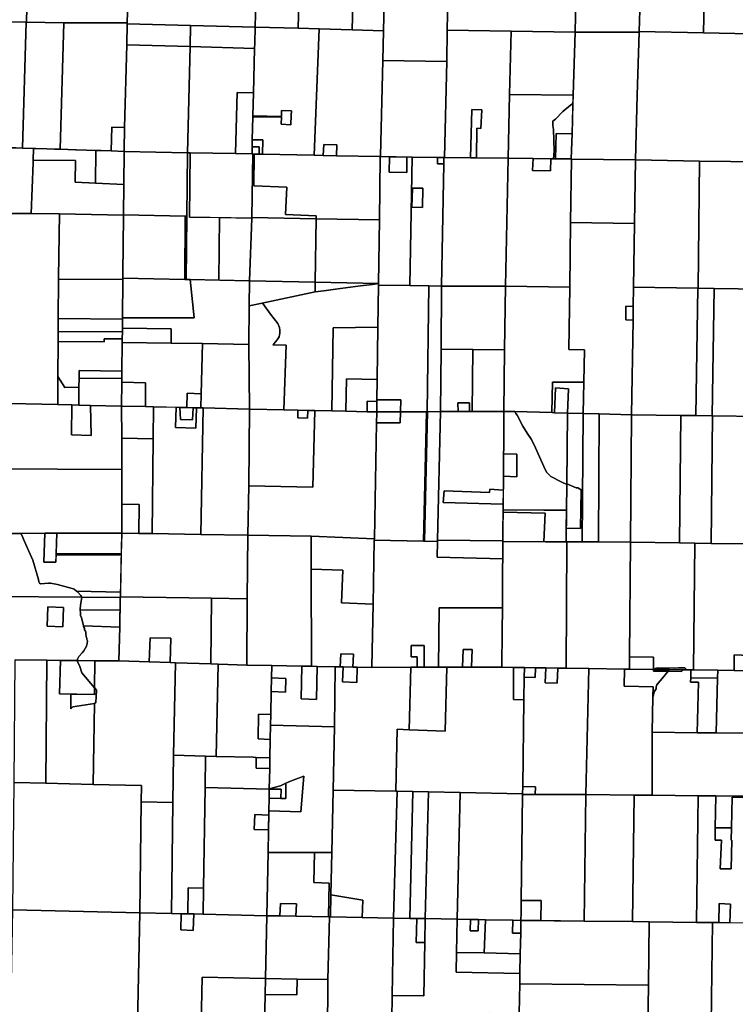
# Model space of a CAD drawing. Header units: feet. Extents: x 1267057 to 1687180, y 157668 to 661817.
# Tile 39 of 157: x 1284358 to 1299272, y 299988 to 320501. Entities that reach past the tile are written whole.
import ezdxf

# ---------------------------------------------------------------- set-up
doc = ezdxf.new("R2010")
doc.units = ezdxf.units.FT
doc.header["$MEASUREMENT"] = 0
doc.layers.add('County_Land_Parcels_IDHS_', color=247, linetype='Continuous')

msp = doc.modelspace()

# ---------------------------------------------------------------- linework, layer by layer
at = {"layer": 'County_Land_Parcels_IDHS_'}
for points in [[(1286632, 321737), (1286623, 321346), (1284523, 321350), (1284500, 320450), (1284490, 320450), (1283419, 320453), (1283421, 320475), (1283485, 321015), (1283543, 321529), (1283613, 322126), (1283676, 322709), (1283698, 322883), (1284021, 323092), (1284123, 323091), (1284673, 323088), (1285356, 323084), (1286666, 323077), (1286665, 323057), (1286632, 321737)], [(1290164, 320321), (1289266, 320345), (1289282, 320904), (1289285, 320989), (1289288, 321135), (1289303, 321681), (1289305, 321757), (1289319, 322420), (1289328, 322789), (1289333, 322947), (1289335, 323013), (1289335, 323019), (1290234, 323000), (1290164, 320321)], [(1291289, 320291), (1290596, 320310), (1290164, 320321), (1290234, 323000), (1290664, 322990), (1291354, 322975), (1291289, 320291)], [(1291938, 320267), (1291289, 320291), (1291354, 322975), (1292004, 322961), (1292004, 322941), (1291938, 320267)], [(1293294, 321621), (1293270, 320281), (1293258, 319631), (1291923, 319648), (1291938, 320267), (1292004, 322941), (1292004, 322961), (1292998, 322953), (1293144, 322952), (1293319, 322951), (1293294, 321621)], [(1297328, 322238), (1297008, 322250), (1296996, 321930), (1296987, 321546), (1297307, 321534), (1297289, 320928), (1297269, 320258), (1297268, 320238), (1295933, 320239), (1295965, 321579), (1295998, 322928), (1296772, 322922), (1297348, 322917), (1297328, 322238)], [(1289288, 321135), (1289101, 321142), (1289094, 320911), (1289282, 320904), (1289266, 320345), (1287919, 320382), (1286599, 320418), (1286600, 320436), (1286623, 321346), (1286632, 321737), (1289303, 321681), (1289288, 321135)], [(1295933, 320239), (1294598, 320260), (1293270, 320281), (1293294, 321621), (1293969, 321610), (1294644, 321600), (1295965, 321579), (1295933, 320239)], [(1286600, 320436), (1285280, 320438), (1284500, 320450), (1284523, 321350), (1286623, 321346), (1286600, 320436)], [(1298610, 320229), (1297269, 320258), (1297289, 320928), (1298608, 320884), (1298625, 320884), (1298610, 320229)], [(1284414, 317825), (1284280, 317830), (1284074, 317834), (1283867, 317833), (1283865, 317833), (1283666, 317833), (1283513, 317831), (1283425, 317830), (1283114, 317824), (1283177, 318369), (1283243, 318886), (1283289, 319327), (1283350, 319873), (1283418, 320447), (1283419, 320453), (1284490, 320450), (1284414, 317825)], [(1285204, 317801), (1285083, 317804), (1284927, 317810), (1284697, 317814), (1284647, 317816), (1284414, 317825), (1284490, 320450), (1284500, 320450), (1285280, 320438), (1285204, 317801)], [(1286599, 320418), (1286588, 319977), (1286545, 318257), (1286276, 318261), (1286263, 317767), (1286056, 317775), (1285942, 317779), (1285753, 317785), (1285533, 317792), (1285520, 317792), (1285204, 317801), (1285280, 320438), (1286600, 320436), (1286599, 320418)], [(1287908, 319939), (1286588, 319977), (1286599, 320418), (1287919, 320382), (1287908, 319939)], [(1289254, 319900), (1287908, 319939), (1287919, 320382), (1289266, 320345), (1289257, 320015), (1289254, 319900)], [(1290498, 317676), (1289420, 317698), (1289426, 317995), (1289206, 318001), (1289217, 318478), (1289811, 318470), (1289806, 318321), (1290011, 318313), (1290018, 318509), (1290022, 318604), (1289817, 318612), (1289812, 318483), (1289217, 318495), (1289230, 318978), (1289238, 319277), (1289254, 319900), (1289257, 320015), (1289266, 320345), (1290164, 320321), (1290596, 320310), (1290498, 317676)], [(1291923, 319648), (1291875, 317668), (1291874, 317648), (1290959, 317667), (1290968, 317892), (1290695, 317898), (1290686, 317672), (1290498, 317676), (1290596, 320310), (1291289, 320291), (1291938, 320267), (1291923, 319648)], [(1294569, 318939), (1294539, 317615), (1293879, 317623), (1293882, 318241), (1293972, 318237), (1293987, 318621), (1293781, 318628), (1293752, 317625), (1293209, 317632), (1293258, 319631), (1293270, 320281), (1294598, 320260), (1294569, 318939)], [(1295894, 318932), (1294569, 318939), (1294598, 320260), (1295933, 320239), (1295894, 318932)], [(1297229, 318930), (1297189, 317582), (1295859, 317598), (1295854, 317599), (1295870, 318126), (1295894, 318932), (1295933, 320239), (1297268, 320238), (1297229, 318930)], [(1298529, 317556), (1297189, 317582), (1297229, 318930), (1297268, 320238), (1297269, 320258), (1298610, 320229), (1299914, 320200), (1299914, 320171), (1299908, 319862), (1299889, 318851), (1299877, 318221), (1299864, 317531), (1299859, 317531), (1299170, 317544), (1298529, 317556)], [(1287853, 317730), (1286533, 317757), (1286533, 317777), (1286545, 318257), (1286588, 319977), (1287908, 319939), (1287853, 317730)], [(1289230, 318978), (1288889, 318985), (1288858, 317710), (1287914, 317729), (1287853, 317730), (1287908, 319939), (1289254, 319900), (1289238, 319277), (1289230, 318978)], [(1293209, 317632), (1293199, 317632), (1293067, 317633), (1292535, 317640), (1291874, 317648), (1291875, 317668), (1291923, 319648), (1293258, 319631), (1293209, 317632)], [(1289217, 318495), (1289217, 318485), (1289217, 318478), (1289206, 318001), (1289203, 317852), (1289200, 317703), (1288858, 317710), (1288889, 318985), (1289230, 318978), (1289217, 318495)], [(1295889, 318752), (1295835, 318722), (1295677, 318589), (1295522, 318431), (1295466, 318384), (1295468, 318298), (1295480, 318211), (1295492, 317988), (1295496, 317765), (1295486, 317603), (1295429, 317604), (1295056, 317608), (1294539, 317615), (1294569, 318939), (1295894, 318932), (1295889, 318752)], [(1289217, 318478), (1289217, 318485), (1289217, 318495), (1289812, 318483), (1289817, 318612), (1290022, 318604), (1290018, 318509), (1290011, 318313), (1289806, 318321), (1289811, 318470), (1289217, 318478)], [(1293879, 317623), (1293752, 317625), (1293781, 318628), (1293987, 318621), (1293972, 318237), (1293882, 318241), (1293879, 317623)], [(1295486, 317603), (1295496, 317765), (1295492, 317988), (1295480, 318211), (1295468, 318298), (1295466, 318384), (1295522, 318431), (1295677, 318589), (1295835, 318722), (1295889, 318752), (1295870, 318126), (1295540, 318130), (1295524, 317603), (1295486, 317603)], [(1286533, 317757), (1286263, 317767), (1286276, 318261), (1286545, 318257), (1286533, 317777), (1286533, 317757)], [(1289420, 317698), (1289349, 317700), (1289351, 317794), (1289352, 317849), (1289203, 317852), (1289206, 318001), (1289426, 317995), (1289420, 317698)], [(1295854, 317599), (1295524, 317603), (1295540, 318130), (1295870, 318126), (1295854, 317599)], [(1284647, 317816), (1284638, 317577), (1284636, 317521), (1284595, 316460), (1283826, 316463), (1283867, 317833), (1284074, 317834), (1284280, 317830), (1284414, 317825), (1284647, 317816)], [(1285936, 317097), (1285513, 317119), (1285518, 317570), (1284638, 317577), (1284647, 317816), (1284697, 317814), (1284927, 317810), (1285083, 317804), (1285204, 317801), (1285520, 317792), (1285533, 317792), (1285753, 317785), (1285942, 317779), (1285936, 317097)], [(1286527, 317066), (1285936, 317097), (1285942, 317779), (1286056, 317775), (1286263, 317767), (1286533, 317757), (1286527, 317066)], [(1287840, 316410), (1287810, 316411), (1286521, 316437), (1286527, 317066), (1286533, 317757), (1287853, 317730), (1287840, 316410)], [(1289349, 317700), (1289245, 317702), (1289215, 317703), (1289200, 317703), (1289203, 317852), (1289352, 317849), (1289351, 317794), (1289349, 317700)], [(1290959, 317667), (1290686, 317672), (1290695, 317898), (1290968, 317892), (1290959, 317667)], [(1285936, 317097), (1286527, 317066), (1286521, 316437), (1286521, 316432), (1285186, 316457), (1285176, 316457), (1284595, 316460), (1284636, 317521), (1284638, 317577), (1285518, 317570), (1285513, 317119), (1285936, 317097)], [(1288525, 316377), (1288510, 315077), (1287912, 315089), (1287828, 315090), (1287840, 316410), (1287853, 317730), (1287914, 317729), (1287895, 316390), (1288525, 316377)], [(1289195, 316363), (1287895, 316390), (1287914, 317729), (1288858, 317710), (1289200, 317703), (1289215, 317703), (1289196, 316383), (1289195, 316363)], [(1290536, 316355), (1289196, 316383), (1289215, 317703), (1289245, 317702), (1289235, 317042), (1289927, 317015), (1289896, 316440), (1290537, 316415), (1290536, 316355)], [(1291856, 316328), (1290536, 316355), (1290537, 316415), (1289896, 316440), (1289927, 317015), (1289235, 317042), (1289245, 317702), (1289349, 317700), (1289420, 317698), (1290498, 317676), (1290686, 317672), (1290959, 317667), (1291874, 317648), (1291874, 317628), (1291856, 316328)], [(1292065, 317646), (1292061, 317325), (1292424, 317320), (1292428, 317641), (1292535, 317640), (1292486, 314960), (1291837, 314968), (1291837, 315008), (1291856, 316328), (1291874, 317628), (1291874, 317648), (1292065, 317646)], [(1292065, 317646), (1292428, 317641), (1292424, 317320), (1292061, 317325), (1292065, 317646)], [(1293067, 317633), (1293065, 317501), (1293197, 317500), (1293151, 314952), (1292882, 314955), (1292486, 314960), (1292535, 317640), (1293067, 317633)], [(1293197, 317500), (1293065, 317501), (1293067, 317633), (1293199, 317632), (1293197, 317500)], [(1294481, 314951), (1293151, 314952), (1293197, 317500), (1293199, 317632), (1293209, 317632), (1293752, 317625), (1293879, 317623), (1294539, 317615), (1294481, 314951)], [(1295840, 316279), (1295821, 314929), (1294481, 314951), (1294539, 317615), (1295056, 317608), (1295047, 317356), (1295420, 317351), (1295429, 317604), (1295524, 317603), (1295854, 317599), (1295859, 317598), (1295840, 316279)], [(1295056, 317608), (1295429, 317604), (1295420, 317351), (1295047, 317356), (1295056, 317608)], [(1297170, 316252), (1295840, 316279), (1295859, 317598), (1297189, 317582), (1297170, 316252)], [(1298500, 314906), (1298492, 314906), (1297151, 314927), (1297170, 316252), (1297189, 317582), (1298529, 317556), (1298500, 314906)], [(1299835, 314885), (1298830, 314901), (1298500, 314906), (1298529, 317556), (1299170, 317544), (1299859, 317531), (1299851, 316636), (1299835, 314885)], [(1292750, 316590), (1292533, 316593), (1292541, 316993), (1292759, 316990), (1292750, 316590)], [(1292750, 316590), (1292759, 316990), (1292541, 316993), (1292533, 316593), (1292750, 316590)], [(1285168, 315097), (1285163, 314273), (1285161, 314008), (1285159, 313795), (1285154, 313065), (1285151, 312481), (1283811, 312511), (1283812, 312801), (1283814, 313401), (1283821, 315138), (1283825, 316431), (1283826, 316463), (1284595, 316460), (1285176, 316457), (1285186, 316457), (1285168, 315128), (1285168, 315097)], [(1286508, 315117), (1286508, 315115), (1286508, 315089), (1285168, 315097), (1285168, 315128), (1285186, 316457), (1286521, 316432), (1286520, 316406), (1286509, 315204), (1286508, 315117)], [(1287798, 315091), (1286508, 315117), (1286509, 315204), (1286520, 316406), (1286521, 316432), (1286521, 316437), (1287810, 316411), (1287798, 315091)], [(1287828, 315090), (1287798, 315091), (1287810, 316411), (1287840, 316410), (1287828, 315090)], [(1288510, 315077), (1288525, 316377), (1289195, 316363), (1289148, 315063), (1288510, 315077)], [(1290517, 315036), (1289148, 315063), (1289195, 316363), (1289196, 316383), (1290536, 316355), (1290517, 315036)], [(1291837, 315008), (1290517, 315036), (1290536, 316355), (1291856, 316328), (1291837, 315008)], [(1297151, 314927), (1297145, 314525), (1296992, 314531), (1296988, 314247), (1297141, 314241), (1297112, 312272), (1296432, 312289), (1296102, 312298), (1296117, 312947), (1296132, 313622), (1295802, 313629), (1295821, 314929), (1295840, 316279), (1297170, 316252), (1297151, 314927)], [(1286501, 314291), (1286500, 314265), (1285163, 314273), (1285168, 315097), (1286508, 315089), (1286501, 314291)], [(1289141, 314537), (1289130, 313735), (1288166, 313753), (1287512, 313762), (1287515, 314062), (1286499, 314076), (1286500, 314265), (1286501, 314291), (1287991, 314292), (1287912, 315089), (1289148, 315063), (1289141, 314537)], [(1286501, 314291), (1286508, 315089), (1286508, 315115), (1286508, 315117), (1287798, 315091), (1287828, 315090), (1287912, 315089), (1287991, 314292), (1286501, 314291)], [(1290515, 314828), (1289413, 314594), (1289141, 314537), (1289148, 315063), (1290517, 315036), (1290515, 314828)], [(1291837, 314968), (1291824, 314094), (1290892, 314084), (1290863, 312351), (1290510, 312359), (1290365, 312362), (1290158, 312367), (1289862, 312374), (1289914, 313719), (1289636, 313729), (1289651, 313745), (1289724, 313834), (1289763, 313895), (1289776, 313936), (1289780, 313962), (1289781, 314007), (1289781, 314031), (1289775, 314086), (1289738, 314169), (1289587, 314368), (1289422, 314586), (1289413, 314594), (1290515, 314828), (1290699, 314850), (1290941, 314889), (1291460, 314956), (1291709, 314984), (1291837, 315008), (1291837, 314968)], [(1290515, 314828), (1290517, 315036), (1291837, 315008), (1291709, 314984), (1291460, 314956), (1290941, 314889), (1290699, 314850), (1290515, 314828)], [(1292850, 312334), (1292837, 312334), (1292295, 312332), (1292298, 312582), (1291803, 312579), (1291809, 313006), (1291824, 314094), (1291837, 314968), (1292486, 314960), (1292882, 314955), (1292850, 312334)], [(1293144, 313635), (1293127, 312335), (1292857, 312334), (1292850, 312334), (1292882, 314955), (1293151, 314952), (1293144, 313635)], [(1294464, 313620), (1293804, 313628), (1293144, 313635), (1293151, 314952), (1294481, 314951), (1294464, 313620)], [(1296117, 312947), (1295463, 312952), (1295447, 312315), (1294679, 312335), (1294450, 312341), (1294464, 313620), (1294481, 314951), (1295821, 314929), (1295802, 313629), (1296132, 313622), (1296117, 312947)], [(1298452, 312254), (1298137, 312258), (1297112, 312272), (1297141, 314241), (1297145, 314525), (1297151, 314927), (1298492, 314906), (1298452, 312254)], [(1298792, 312250), (1298452, 312254), (1298492, 314906), (1298500, 314906), (1298830, 314901), (1298792, 312250)], [(1299797, 312551), (1299792, 312237), (1298797, 312250), (1298792, 312250), (1298830, 314901), (1299835, 314885), (1299797, 312551)], [(1289862, 312374), (1289163, 312390), (1289147, 312390), (1289147, 312392), (1289130, 313735), (1289141, 314537), (1289413, 314594), (1289422, 314586), (1289587, 314368), (1289738, 314169), (1289775, 314086), (1289781, 314031), (1289781, 314007), (1289780, 313962), (1289776, 313936), (1289763, 313895), (1289724, 313834), (1289651, 313745), (1289636, 313729), (1289914, 313719), (1289862, 312374)], [(1297141, 314241), (1296988, 314247), (1296992, 314531), (1297145, 314525), (1297141, 314241)], [(1286499, 314076), (1286498, 314000), (1285161, 314008), (1285163, 314273), (1286500, 314265), (1286499, 314076)], [(1287512, 313762), (1286496, 313776), (1286496, 313853), (1286498, 314000), (1286499, 314076), (1287515, 314062), (1287512, 313762)], [(1291809, 313006), (1291166, 313021), (1291156, 312344), (1290863, 312351), (1290892, 314084), (1291824, 314094), (1291809, 313006)], [(1286496, 313776), (1286490, 313180), (1285596, 313192), (1285595, 313025), (1285593, 312843), (1285297, 312841), (1285154, 313065), (1285159, 313795), (1286120, 313790), (1286120, 313855), (1286496, 313853), (1286496, 313776)], [(1286496, 313853), (1286120, 313855), (1286120, 313790), (1285159, 313795), (1285161, 314008), (1286498, 314000), (1286496, 313853)], [(1288141, 312709), (1287848, 312717), (1287839, 312421), (1287695, 312424), (1287148, 312437), (1286978, 312440), (1286983, 312935), (1286488, 312947), (1286489, 313032), (1286490, 313180), (1286496, 313776), (1287512, 313762), (1288166, 313753), (1288141, 312709)], [(1289147, 312390), (1288181, 312413), (1288153, 312413), (1288138, 312414), (1288134, 312414), (1288141, 312709), (1288166, 313753), (1289130, 313735), (1289147, 312392), (1289147, 312390)], [(1293787, 312338), (1293734, 312338), (1293732, 312518), (1293491, 312517), (1293493, 312337), (1293127, 312335), (1293127, 312335), (1293144, 313635), (1293804, 313628), (1293787, 312338)], [(1294450, 312341), (1294444, 312341), (1293787, 312338), (1293804, 313628), (1294464, 313620), (1294450, 312341)], [(1285593, 312843), (1285590, 312472), (1285448, 312475), (1285151, 312481), (1285154, 313065), (1285297, 312841), (1285593, 312843)], [(1286488, 312947), (1286483, 312452), (1285836, 312466), (1285590, 312472), (1285593, 312843), (1285595, 313025), (1286489, 313032), (1286488, 312947)], [(1286489, 313032), (1285595, 313025), (1285596, 313192), (1286490, 313180), (1286489, 313032)], [(1286978, 312440), (1286483, 312452), (1286488, 312947), (1286983, 312935), (1286978, 312440)], [(1291803, 312579), (1291803, 312547), (1291603, 312552), (1291600, 312334), (1291156, 312344), (1291166, 313021), (1291809, 313006), (1291803, 312579)], [(1296102, 312298), (1295777, 312306), (1295796, 312814), (1295522, 312834), (1295502, 312314), (1295447, 312315), (1295463, 312952), (1296117, 312947), (1296102, 312298)], [(1295777, 312306), (1295502, 312314), (1295522, 312834), (1295796, 312814), (1295777, 312306)], [(1288134, 312414), (1287970, 312418), (1287839, 312421), (1287848, 312717), (1288141, 312709), (1288134, 312414)], [(1286484, 311782), (1286484, 311133), (1283796, 311145), (1283783, 312511), (1283811, 312511), (1285151, 312481), (1285448, 312475), (1285441, 311852), (1285850, 311841), (1285836, 312466), (1286483, 312452), (1286484, 311782)], [(1285448, 312475), (1285590, 312472), (1285836, 312466), (1285850, 311841), (1285441, 311852), (1285448, 312475)], [(1287141, 311771), (1286484, 311782), (1286483, 312452), (1286978, 312440), (1287148, 312437), (1287141, 311771)], [(1287620, 312426), (1287604, 312006), (1288029, 311990), (1288045, 312416), (1288134, 312414), (1288138, 312414), (1288153, 312413), (1288181, 312413), (1288131, 309778), (1287120, 309795), (1287141, 311771), (1287148, 312437), (1287620, 312426)], [(1287620, 312426), (1287695, 312424), (1287708, 312170), (1287957, 312165), (1287970, 312418), (1288045, 312416), (1288029, 311990), (1287604, 312006), (1287620, 312426)], [(1287695, 312424), (1287839, 312421), (1287970, 312418), (1287957, 312165), (1287708, 312170), (1287695, 312424)], [(1289132, 310790), (1289113, 309761), (1288131, 309778), (1288181, 312413), (1289147, 312390), (1289132, 310790)], [(1291800, 312329), (1291600, 312334), (1291603, 312552), (1291803, 312547), (1291800, 312349), (1291800, 312329)], [(1292295, 312332), (1291800, 312329), (1291800, 312349), (1291803, 312547), (1291803, 312579), (1292298, 312582), (1292295, 312332)], [(1293734, 312338), (1293493, 312337), (1293491, 312517), (1293732, 312518), (1293734, 312338)], [(1291795, 312099), (1291749, 309687), (1290431, 309738), (1289113, 309761), (1289132, 310790), (1290467, 310760), (1290510, 312359), (1290863, 312351), (1291156, 312344), (1291600, 312334), (1291800, 312329), (1291799, 312309), (1291795, 312099)], [(1289132, 310790), (1289147, 312390), (1289163, 312390), (1289862, 312374), (1290158, 312367), (1290152, 312203), (1290359, 312199), (1290365, 312362), (1290510, 312359), (1290467, 310760), (1289132, 310790)], [(1290158, 312367), (1290365, 312362), (1290359, 312199), (1290152, 312203), (1290158, 312367)], [(1292775, 309637), (1291748, 309660), (1291749, 309687), (1291795, 312099), (1292290, 312102), (1292295, 312332), (1292837, 312334), (1292775, 309637)], [(1291795, 312099), (1291799, 312309), (1291800, 312329), (1292295, 312332), (1292290, 312102), (1291795, 312099)], [(1292795, 309637), (1292775, 309637), (1292837, 312334), (1292850, 312334), (1292857, 312334), (1292795, 309637)], [(1293068, 309657), (1293068, 309631), (1292795, 309637), (1292857, 312334), (1293127, 312335), (1293127, 312335), (1293068, 309657)], [(1294429, 310411), (1294433, 310411), (1294432, 310342), (1294432, 310289), (1294429, 309881), (1294427, 309644), (1293068, 309657), (1293127, 312335), (1293493, 312337), (1293734, 312338), (1293787, 312338), (1294444, 312341), (1294450, 312341), (1294447, 311956), (1294446, 311572), (1294443, 311458), (1294438, 311248), (1294442, 311092), (1294441, 310990), (1294438, 310729), (1294437, 310700), (1294155, 310722), (1294149, 310652), (1293205, 310684), (1293187, 310443), (1294429, 310411)], [(1295759, 310817), (1295753, 310285), (1295279, 310286), (1294432, 310289), (1294432, 310342), (1294438, 310729), (1294441, 310990), (1294720, 310979), (1294722, 311447), (1294443, 311458), (1294446, 311572), (1294447, 311956), (1294450, 312341), (1294679, 312335), (1294701, 312300), (1294723, 312260), (1294845, 312036), (1294937, 311886), (1295026, 311753), (1295107, 311584), (1295192, 311395), (1295282, 311190), (1295305, 311147), (1295345, 311070), (1295428, 310987), (1295659, 310866), (1295759, 310817)], [(1295759, 310817), (1295659, 310866), (1295428, 310987), (1295345, 311070), (1295305, 311147), (1295282, 311190), (1295192, 311395), (1295107, 311584), (1295026, 311753), (1294937, 311886), (1294845, 312036), (1294723, 312260), (1294701, 312300), (1294679, 312335), (1295447, 312315), (1295502, 312314), (1295777, 312306), (1295759, 310817)], [(1295748, 309911), (1296048, 309899), (1296061, 310704), (1295988, 310747), (1295954, 310750), (1295759, 310833), (1295777, 312306), (1296102, 312298), (1296081, 309623), (1295758, 309624), (1295744, 309624), (1295748, 309911)], [(1296418, 309622), (1296081, 309623), (1296102, 312298), (1296432, 312289), (1296418, 309622)], [(1297088, 309615), (1296418, 309622), (1296432, 312289), (1297112, 312272), (1297112, 312252), (1297088, 309615)], [(1298108, 309599), (1297088, 309615), (1297112, 312252), (1297112, 312272), (1298137, 312258), (1298108, 309599)], [(1298768, 309590), (1298428, 309594), (1298108, 309599), (1298137, 312258), (1298452, 312254), (1298792, 312250), (1298797, 312250), (1298768, 309590)], [(1299782, 311440), (1299758, 309579), (1298768, 309590), (1298797, 312250), (1299792, 312237), (1299782, 311440)], [(1287120, 309795), (1286844, 309800), (1286850, 310400), (1286484, 310406), (1286484, 311133), (1286484, 311782), (1287141, 311771), (1287120, 309795)], [(1294441, 310990), (1294442, 311092), (1294438, 311248), (1294443, 311458), (1294722, 311447), (1294720, 310979), (1294441, 310990)], [(1286484, 310406), (1286484, 309806), (1286455, 309806), (1285135, 309802), (1284885, 309801), (1283809, 309797), (1283796, 311121), (1283796, 311145), (1286484, 311133), (1286484, 310406)], [(1295748, 309911), (1295753, 310285), (1295759, 310817), (1295759, 310833), (1295954, 310750), (1295988, 310747), (1296061, 310704), (1296048, 309899), (1295748, 309911)], [(1294435, 310526), (1294433, 310411), (1294429, 310411), (1293187, 310443), (1293205, 310684), (1294149, 310652), (1294155, 310722), (1294437, 310700), (1294435, 310526)], [(1286844, 309800), (1286484, 309806), (1286484, 310406), (1286850, 310400), (1286844, 309800)], [(1295285, 309626), (1294427, 309628), (1294427, 309644), (1294429, 309881), (1294432, 310243), (1295306, 310220), (1295285, 309626)], [(1295285, 309626), (1295306, 310220), (1294432, 310243), (1294432, 310289), (1295279, 310286), (1295753, 310285), (1295744, 309624), (1295313, 309626), (1295285, 309626)], [(1285545, 308593), (1285562, 308578), (1285631, 308504), (1285652, 308469), (1283844, 308483), (1283809, 309797), (1284384, 309799), (1284409, 309749), (1284434, 309681), (1284461, 309630), (1284635, 309243), (1284752, 308840), (1284756, 308787), (1284768, 308764), (1284794, 308747), (1284955, 308762), (1285001, 308760), (1285146, 308734), (1285452, 308654), (1285496, 308634), (1285545, 308593), (1285545, 308593)], [(1285117, 309345), (1286475, 309349), (1286475, 309348), (1286458, 308576), (1285545, 308593), (1285545, 308593), (1285496, 308634), (1285452, 308654), (1285146, 308734), (1285001, 308760), (1284955, 308762), (1284794, 308747), (1284768, 308764), (1284756, 308787), (1284752, 308840), (1284635, 309243), (1284461, 309630), (1284434, 309681), (1284409, 309749), (1284384, 309799), (1284885, 309801), (1284862, 309201), (1285112, 309202), (1285117, 309331), (1285117, 309345)], [(1284885, 309801), (1285135, 309802), (1285112, 309202), (1284862, 309201), (1284885, 309801)], [(1286475, 309374), (1285118, 309370), (1285135, 309802), (1285136, 309802), (1285292, 309802), (1286455, 309806), (1286483, 309806), (1286484, 309806), (1286484, 309792), (1286475, 309374), (1286475, 309374)], [(1289102, 308434), (1288352, 308446), (1286456, 308476), (1286484, 309792), (1286484, 309806), (1286844, 309800), (1287120, 309795), (1288131, 309778), (1289113, 309761), (1289102, 308434)], [(1290433, 309054), (1290440, 307030), (1290240, 307033), (1289611, 307044), (1289091, 307053), (1289102, 308434), (1289113, 309761), (1290431, 309738), (1290433, 309054)], [(1291748, 309660), (1291722, 308327), (1291063, 308353), (1291093, 309031), (1290433, 309054), (1290431, 309738), (1291749, 309687), (1291748, 309660)], [(1292787, 307009), (1292786, 307466), (1292519, 307465), (1292520, 307224), (1292639, 307224), (1292639, 307009), (1292511, 307009), (1291697, 307008), (1291697, 307028), (1291722, 308327), (1291748, 309660), (1292775, 309637), (1292795, 309637), (1293068, 309631), (1293060, 309301), (1294424, 309266), (1294422, 309082), (1294418, 308591), (1294419, 308251), (1293099, 308249), (1293085, 307009), (1292787, 307009)], [(1294427, 309628), (1294425, 309462), (1294424, 309266), (1293060, 309301), (1293068, 309631), (1293068, 309657), (1294427, 309644), (1294427, 309628)], [(1295745, 306990), (1295572, 306993), (1295323, 306997), (1295109, 307000), (1294876, 307004), (1294651, 307007), (1294405, 307011), (1294413, 307777), (1294419, 308228), (1294419, 308251), (1294418, 308591), (1294422, 309082), (1294424, 309266), (1294425, 309462), (1294427, 309628), (1295313, 309626), (1295744, 309624), (1295758, 309624), (1295745, 306990)], [(1297067, 307225), (1297065, 306989), (1297065, 306969), (1296962, 306971), (1296222, 306983), (1295745, 306990), (1295758, 309624), (1296081, 309623), (1296418, 309622), (1297088, 309615), (1297067, 307225)], [(1298399, 306954), (1298347, 306955), (1298239, 306956), (1298239, 306979), (1298222, 306995), (1298088, 306996), (1298009, 306994), (1297648, 306997), (1297599, 306985), (1297599, 306963), (1297569, 306964), (1297564, 306964), (1297566, 307219), (1297067, 307225), (1297088, 309615), (1298108, 309599), (1298428, 309594), (1298399, 306954)], [(1299725, 307601), (1299719, 307250), (1299249, 307266), (1299247, 306944), (1298908, 306948), (1298399, 306954), (1298428, 309594), (1298768, 309590), (1299758, 309579), (1299725, 307601)], [(1286475, 309349), (1285117, 309345), (1285118, 309356), (1285118, 309370), (1286475, 309374), (1286475, 309349)], [(1291722, 308327), (1291697, 307028), (1291697, 307008), (1291393, 307013), (1291301, 307015), (1291312, 307281), (1291048, 307288), (1291037, 307019), (1290933, 307021), (1290559, 307027), (1290440, 307030), (1290433, 309054), (1291093, 309031), (1291063, 308353), (1291722, 308327)], [(1285652, 308469), (1285631, 308504), (1285562, 308578), (1285545, 308593), (1286458, 308576), (1286456, 308476), (1286455, 308462), (1285652, 308469)], [(1286450, 308202), (1285628, 308207), (1285616, 308193), (1285615, 308218), (1285623, 308305), (1285652, 308469), (1286455, 308462), (1286450, 308202)], [(1288342, 307078), (1287602, 307102), (1287492, 307106), (1287511, 307614), (1287076, 307625), (1287057, 307121), (1286427, 307141), (1286442, 307842), (1286455, 308462), (1286456, 308476), (1288352, 308446), (1288342, 307078)], [(1289091, 307053), (1289090, 307053), (1288492, 307073), (1288342, 307078), (1288352, 308446), (1289102, 308434), (1289091, 307053)], [(1285257, 307853), (1284932, 307866), (1284947, 308267), (1285272, 308255), (1285257, 307853)], [(1284947, 308267), (1284932, 307866), (1285257, 307853), (1285272, 308255), (1284947, 308267)], [(1285687, 307871), (1285675, 307939), (1285648, 308037), (1285626, 308089), (1285624, 308152), (1285616, 308193), (1285628, 308207), (1286450, 308202), (1286447, 308066), (1286442, 307842), (1285687, 307871)], [(1294405, 307011), (1293775, 307010), (1293790, 307382), (1293603, 307383), (1293588, 307010), (1293261, 307010), (1293085, 307009), (1293099, 308249), (1294419, 308251), (1294419, 308228), (1294413, 307777), (1294405, 307011)], [(1286427, 307141), (1285927, 307146), (1285568, 307149), (1285565, 307178), (1285570, 307196), (1285588, 307232), (1285661, 307311), (1285697, 307352), (1285748, 307447), (1285763, 307504), (1285769, 307561), (1285760, 307591), (1285754, 307610), (1285742, 307652), (1285735, 307704), (1285739, 307746), (1285727, 307764), (1285708, 307789), (1285708, 307822), (1285689, 307861), (1285687, 307871), (1286442, 307842), (1286427, 307141)], [(1287492, 307106), (1287057, 307121), (1287076, 307625), (1287511, 307614), (1287492, 307106)], [(1291301, 307015), (1291098, 307018), (1291037, 307019), (1291048, 307288), (1291312, 307281), (1291301, 307015)], [(1292787, 307009), (1292639, 307009), (1292639, 307224), (1292520, 307224), (1292519, 307465), (1292786, 307466), (1292787, 307009)], [(1293775, 307010), (1293588, 307010), (1293603, 307383), (1293790, 307382), (1293775, 307010)], [(1284900, 304594), (1284240, 304609), (1284267, 307162), (1284927, 307155), (1284900, 304594)], [(1285426, 306451), (1285422, 306144), (1285463, 306183), (1285914, 306253), (1285890, 304570), (1284900, 304594), (1284927, 307155), (1285207, 307153), (1285186, 306454), (1285426, 306451)], [(1285919, 306579), (1285917, 306446), (1285186, 306454), (1285207, 307153), (1285564, 307149), (1285565, 307133), (1285608, 307024), (1285651, 306897), (1285919, 306579)], [(1285919, 306579), (1285651, 306897), (1285608, 307024), (1285565, 307133), (1285564, 307149), (1285568, 307149), (1285927, 307146), (1285919, 306579)], [(1285914, 306257), (1285945, 306275), (1285949, 306398), (1285957, 306535), (1285919, 306586), (1285927, 307146), (1286427, 307141), (1287057, 307121), (1287492, 307106), (1287602, 307102), (1287564, 305181), (1287551, 304191), (1286891, 304206), (1286895, 304546), (1285890, 304570), (1285914, 306257)], [(1288455, 305152), (1288233, 305157), (1287564, 305181), (1287602, 307102), (1288342, 307078), (1288492, 307073), (1288455, 305152)], [(1297564, 306964), (1297065, 306969), (1297065, 306989), (1297067, 307225), (1297566, 307219), (1297564, 306964)], [(1299719, 307235), (1299714, 306939), (1299247, 306944), (1299249, 307266), (1299719, 307250), (1299719, 307235)], [(1289606, 306792), (1289600, 306503), (1289591, 306023), (1289338, 306033), (1289328, 305516), (1289581, 305506), (1289573, 305125), (1289289, 305132), (1289221, 305134), (1288455, 305152), (1288492, 307073), (1289090, 307053), (1289091, 307053), (1289611, 307044), (1289606, 306792)], [(1290916, 305767), (1289586, 305801), (1289591, 306023), (1289600, 306503), (1289898, 306490), (1289908, 306778), (1289606, 306792), (1289611, 307044), (1290240, 307033), (1290227, 306349), (1290546, 306341), (1290559, 307027), (1290933, 307021), (1290916, 305767)], [(1290240, 307033), (1290440, 307030), (1290559, 307027), (1290546, 306341), (1290227, 306349), (1290240, 307033)], [(1292476, 305707), (1292226, 305717), (1292200, 304427), (1290890, 304450), (1290916, 305767), (1290933, 307021), (1291037, 307019), (1291098, 307018), (1291086, 306705), (1291381, 306691), (1291393, 307013), (1291697, 307008), (1292511, 307009), (1292476, 305707)], [(1291098, 307018), (1291301, 307015), (1291393, 307013), (1291381, 306691), (1291086, 306705), (1291098, 307018)], [(1294867, 306334), (1294842, 304526), (1294840, 304376), (1293538, 304400), (1292878, 304417), (1292553, 304422), (1292228, 304426), (1292200, 304427), (1292226, 305717), (1292476, 305707), (1293225, 305678), (1293261, 307010), (1293588, 307010), (1293775, 307010), (1294405, 307011), (1294651, 307007), (1294650, 306335), (1294867, 306334)], [(1292476, 305707), (1292511, 307009), (1293085, 307009), (1293261, 307010), (1293225, 305678), (1292476, 305707)], [(1294873, 306805), (1294867, 306334), (1294650, 306335), (1294651, 307007), (1294876, 307004), (1294873, 306805)], [(1296160, 304356), (1295104, 304360), (1295106, 304521), (1294842, 304526), (1294867, 306334), (1294873, 306805), (1295101, 306796), (1295109, 307000), (1295323, 306997), (1295311, 306689), (1295560, 306680), (1295572, 306993), (1295745, 306990), (1296222, 306983), (1296160, 304356)], [(1294873, 306805), (1294876, 307004), (1295109, 307000), (1295101, 306796), (1294873, 306805)], [(1295323, 306997), (1295572, 306993), (1295560, 306680), (1295311, 306689), (1295323, 306997)], [(1297556, 306393), (1297539, 305658), (1297539, 304343), (1297165, 304346), (1296160, 304356), (1296222, 306983), (1296962, 306971), (1296954, 306615), (1297561, 306601), (1297556, 306393)], [(1297873, 306927), (1297873, 306927), (1297750, 306778), (1297667, 306679), (1297640, 306643), (1297625, 306604), (1297620, 306563), (1297597, 306517), (1297572, 306467), (1297558, 306400), (1297556, 306393), (1297561, 306601), (1296954, 306615), (1296962, 306971), (1297065, 306969), (1297564, 306964), (1297569, 306964), (1297568, 306930), (1297873, 306927)], [(1298343, 306790), (1298341, 306698), (1298505, 306700), (1298479, 305647), (1297539, 305658), (1297556, 306393), (1297558, 306400), (1297572, 306467), (1297597, 306517), (1297620, 306563), (1297625, 306604), (1297640, 306643), (1297667, 306679), (1297750, 306778), (1297873, 306927), (1298149, 306924), (1298166, 306937), (1298166, 306957), (1298239, 306956), (1298347, 306955), (1298343, 306790)], [(1297873, 306927), (1297568, 306930), (1297569, 306964), (1297599, 306963), (1297893, 306960), (1297878, 306932), (1297873, 306927)], [(1298239, 306956), (1298166, 306957), (1297893, 306960), (1297599, 306963), (1297599, 306985), (1297648, 306997), (1298009, 306994), (1298088, 306996), (1298222, 306995), (1298239, 306979), (1298239, 306956)], [(1297873, 306927), (1297873, 306927), (1297878, 306932), (1297893, 306960), (1298166, 306957), (1298166, 306937), (1298149, 306924), (1297873, 306927)], [(1298904, 306783), (1298343, 306790), (1298347, 306955), (1298399, 306954), (1298908, 306948), (1298904, 306783)], [(1299905, 306619), (1299889, 305959), (1300219, 305946), (1300211, 305634), (1300211, 305627), (1298876, 305642), (1298904, 306783), (1298908, 306948), (1299247, 306944), (1299714, 306939), (1299913, 306937), (1299905, 306619)], [(1289600, 306503), (1289606, 306792), (1289908, 306778), (1289898, 306490), (1289600, 306503)], [(1298876, 305642), (1298479, 305647), (1298505, 306700), (1298341, 306698), (1298343, 306790), (1298904, 306783), (1298876, 305642)], [(1285463, 306183), (1285422, 306144), (1285426, 306451), (1285917, 306446), (1285919, 306586), (1285957, 306535), (1285949, 306398), (1285945, 306275), (1285914, 306257), (1285914, 306253), (1285463, 306183)], [(1289586, 305801), (1289581, 305506), (1289328, 305516), (1289338, 306033), (1289591, 306023), (1289586, 305801)], [(1290890, 304450), (1290862, 303153), (1290503, 303153), (1289534, 303154), (1289551, 304019), (1290214, 303995), (1290280, 304739), (1290003, 304634), (1289907, 304592), (1289795, 304542), (1289560, 304474), (1289569, 304899), (1289573, 305125), (1289581, 305506), (1289586, 305801), (1290916, 305767), (1290890, 304450)], [(1300180, 304317), (1298869, 304330), (1298500, 304334), (1297539, 304343), (1297539, 305658), (1298479, 305647), (1298876, 305642), (1300211, 305627), (1300180, 304317)], [(1288221, 304505), (1288187, 302410), (1287868, 302417), (1287859, 301873), (1287726, 301876), (1287519, 301881), (1287551, 304191), (1287564, 305181), (1288233, 305157), (1288221, 304505)], [(1289289, 305132), (1289284, 304906), (1289569, 304899), (1289560, 304474), (1289560, 304473), (1288221, 304505), (1288233, 305157), (1288455, 305152), (1289221, 305134), (1289289, 305132)], [(1289569, 304899), (1289284, 304906), (1289289, 305132), (1289573, 305125), (1289569, 304899)], [(1289551, 304019), (1289557, 304281), (1289802, 304277), (1289903, 304275), (1289907, 304592), (1290003, 304634), (1290280, 304739), (1290214, 303995), (1289551, 304019)], [(1286891, 304206), (1286859, 301897), (1284213, 301959), (1284240, 304609), (1284900, 304594), (1285890, 304570), (1286895, 304546), (1286891, 304206)], [(1289550, 303931), (1289259, 303942), (1289247, 303632), (1289544, 303621), (1289534, 303154), (1289508, 301834), (1288179, 301865), (1288187, 302410), (1288221, 304505), (1289560, 304473), (1289557, 304281), (1289551, 304019), (1289550, 303931)], [(1289802, 304277), (1289557, 304281), (1289560, 304473), (1289806, 304469), (1289802, 304277)], [(1289802, 304277), (1289806, 304469), (1289560, 304473), (1289560, 304474), (1289795, 304542), (1289907, 304592), (1289903, 304275), (1289802, 304277)], [(1292149, 301785), (1291496, 301797), (1291506, 302159), (1290843, 302268), (1290862, 303153), (1290890, 304450), (1292200, 304427), (1292228, 304426), (1292149, 301785)], [(1292486, 301779), (1292149, 301785), (1292228, 304426), (1292553, 304422), (1292486, 301779)], [(1292809, 301773), (1292635, 301777), (1292486, 301779), (1292553, 304422), (1292878, 304417), (1292809, 301773)], [(1293474, 301761), (1292809, 301773), (1292878, 304417), (1293538, 304400), (1293474, 301761)], [(1295104, 304360), (1294840, 304361), (1294840, 304376), (1294842, 304526), (1295106, 304521), (1295104, 304360)], [(1287519, 301881), (1286859, 301897), (1286891, 304206), (1287551, 304191), (1287519, 301881)], [(1294840, 304361), (1294809, 302154), (1294806, 301902), (1294804, 301737), (1294634, 301740), (1294064, 301750), (1293923, 301753), (1293753, 301756), (1293474, 301761), (1293538, 304400), (1294840, 304376), (1294840, 304361)], [(1296124, 301722), (1295630, 301727), (1295495, 301729), (1295221, 301732), (1295227, 302148), (1294809, 302154), (1294840, 304361), (1295104, 304360), (1296160, 304356), (1296124, 301722)], [(1297128, 301710), (1296124, 301722), (1296160, 304356), (1297165, 304346), (1297128, 301710)], [(1298463, 301695), (1297476, 301706), (1297128, 301710), (1297165, 304346), (1297539, 304343), (1298500, 304334), (1298463, 301695)], [(1300180, 304315), (1300179, 304297), (1299206, 304307), (1299192, 303663), (1298855, 303666), (1298869, 304330), (1300180, 304317), (1300180, 304315)], [(1289544, 303621), (1289247, 303632), (1289259, 303942), (1289550, 303931), (1289544, 303621)], [(1299192, 303663), (1299186, 303405), (1299197, 303406), (1299197, 303406), (1299183, 302809), (1298958, 302811), (1298981, 303407), (1298849, 303408), (1298855, 303666), (1299192, 303663)], [(1290794, 301810), (1290114, 301823), (1290124, 302084), (1289790, 302090), (1289780, 301829), (1289508, 301834), (1289534, 303154), (1290503, 303153), (1290487, 302526), (1290809, 302509), (1290794, 301810)], [(1290843, 302268), (1290834, 301810), (1290818, 301810), (1290794, 301810), (1290809, 302509), (1290487, 302526), (1290503, 303153), (1290862, 303153), (1290843, 302268)], [(1288179, 301865), (1287988, 301870), (1287859, 301873), (1287868, 302417), (1288187, 302410), (1288179, 301865)], [(1291496, 301797), (1290834, 301810), (1290843, 302268), (1291506, 302159), (1291496, 301797)], [(1295221, 301732), (1295068, 301734), (1294804, 301737), (1294806, 301902), (1294809, 302154), (1295227, 302148), (1295221, 301732)], [(1286807, 299257), (1285492, 299288), (1284167, 299320), (1284206, 301584), (1284213, 301959), (1286859, 301897), (1286807, 299257)], [(1290114, 301823), (1289780, 301829), (1289790, 302090), (1290124, 302084), (1290114, 301823)], [(1299156, 301687), (1298927, 301690), (1298935, 302086), (1299169, 302072), (1299156, 301687)], [(1289481, 300524), (1288161, 300556), (1288134, 299239), (1287639, 299246), (1286807, 299257), (1286859, 301897), (1287519, 301881), (1287726, 301876), (1287713, 301538), (1287975, 301528), (1287988, 301870), (1288179, 301865), (1289508, 301834), (1289481, 300524)], [(1287726, 301876), (1287859, 301873), (1287988, 301870), (1287975, 301528), (1287713, 301538), (1287726, 301876)], [(1290781, 300505), (1290141, 300515), (1289481, 300524), (1289508, 301834), (1289780, 301829), (1290114, 301823), (1290794, 301810), (1290818, 301810), (1290781, 300505)], [(1292122, 300174), (1292105, 299172), (1290923, 299194), (1290924, 299344), (1290774, 299347), (1290781, 300505), (1290818, 301810), (1290834, 301810), (1291496, 301797), (1292149, 301785), (1292122, 300174)], [(1293461, 301071), (1293454, 300661), (1294784, 300632), (1294780, 300417), (1294769, 299806), (1294144, 299815), (1294131, 299124), (1292105, 299172), (1292122, 300174), (1292783, 300162), (1292801, 301276), (1292809, 301773), (1293474, 301761), (1293461, 301071)], [(1292801, 301276), (1292783, 300162), (1292122, 300174), (1292149, 301785), (1292486, 301779), (1292635, 301777), (1292624, 301279), (1292801, 301276)], [(1292801, 301276), (1292624, 301279), (1292635, 301777), (1292809, 301773), (1292801, 301276)], [(1294041, 301061), (1293461, 301071), (1293474, 301761), (1293753, 301756), (1293744, 301522), (1293914, 301519), (1293923, 301753), (1294064, 301750), (1294041, 301061)], [(1293753, 301756), (1293923, 301753), (1293914, 301519), (1293744, 301522), (1293753, 301756)], [(1294799, 301467), (1294791, 301042), (1294041, 301061), (1294064, 301750), (1294634, 301740), (1294629, 301470), (1294799, 301467)], [(1294799, 301467), (1294629, 301470), (1294634, 301740), (1294804, 301737), (1294799, 301467)], [(1297460, 300386), (1294780, 300417), (1294784, 300632), (1294791, 301042), (1294799, 301467), (1294804, 301737), (1295068, 301734), (1295221, 301732), (1295495, 301729), (1295630, 301727), (1296124, 301722), (1297128, 301710), (1297476, 301706), (1297460, 300386)], [(1298763, 299051), (1297443, 299066), (1297460, 300386), (1297476, 301706), (1298463, 301695), (1298796, 301691), (1298763, 299051)], [(1300100, 300376), (1300090, 299652), (1300090, 299636), (1300089, 299521), (1300086, 299284), (1300085, 299234), (1300083, 299036), (1298763, 299051), (1298796, 301691), (1300116, 301676), (1300100, 300376)], [(1294784, 300632), (1293454, 300661), (1293461, 301071), (1294041, 301061), (1294791, 301042), (1294784, 300632)], [(1289474, 300194), (1289454, 299221), (1288134, 299239), (1288161, 300556), (1289481, 300524), (1289474, 300194)], [(1290774, 299347), (1290773, 299197), (1290504, 299201), (1289454, 299221), (1289474, 300194), (1290134, 300185), (1290141, 300515), (1290781, 300505), (1290774, 299347)], [(1289474, 300194), (1289481, 300524), (1290141, 300515), (1290134, 300185), (1289474, 300194)], [(1297443, 299066), (1296076, 299088), (1294756, 299109), (1294761, 299371), (1295082, 299359), (1295089, 299765), (1294768, 299778), (1294769, 299806), (1294780, 300417), (1297460, 300386), (1297443, 299066)]]:
    msp.add_lwpolyline(points, close=True, dxfattribs=at)
for points in [[(1299914, 320200), (1298610, 320229), (1298625, 320884), (1298628, 321564), (1297309, 321598), (1297318, 321918), (1297328, 322238), (1297348, 322917), (1297633, 322910), (1297822, 322905), (1298668, 322883), (1298754, 322881), (1299473, 322862)], [(1283844, 308483), (1285652, 308469), (1285623, 308305), (1285615, 308218), (1285616, 308193), (1285616, 308193), (1285624, 308152), (1285626, 308089), (1285648, 308037), (1285675, 307939), (1285687, 307871), (1285689, 307861), (1285708, 307822), (1285708, 307789), (1285727, 307764), (1285739, 307746), (1285735, 307704), (1285742, 307652), (1285754, 307610), (1285760, 307591), (1285769, 307561), (1285763, 307504), (1285748, 307447), (1285697, 307352), (1285661, 307311), (1285588, 307232), (1285570, 307196), (1285565, 307178), (1285568, 307149), (1285207, 307153), (1284927, 307155), (1284267, 307162)], [(1300116, 301676), (1299156, 301687), (1299156, 301687), (1299169, 302072), (1298935, 302086), (1298927, 301690), (1298796, 301691), (1298463, 301695), (1298500, 304334), (1298869, 304330), (1298855, 303666), (1298849, 303408), (1298981, 303407), (1298958, 302811), (1299183, 302809), (1299197, 303406), (1299197, 303406), (1299186, 303405), (1299192, 303663), (1299206, 304307), (1299218, 304307), (1300179, 304297)]]:
    msp.add_lwpolyline(points, dxfattribs=at)

doc.saveas('drawing.dxf')
